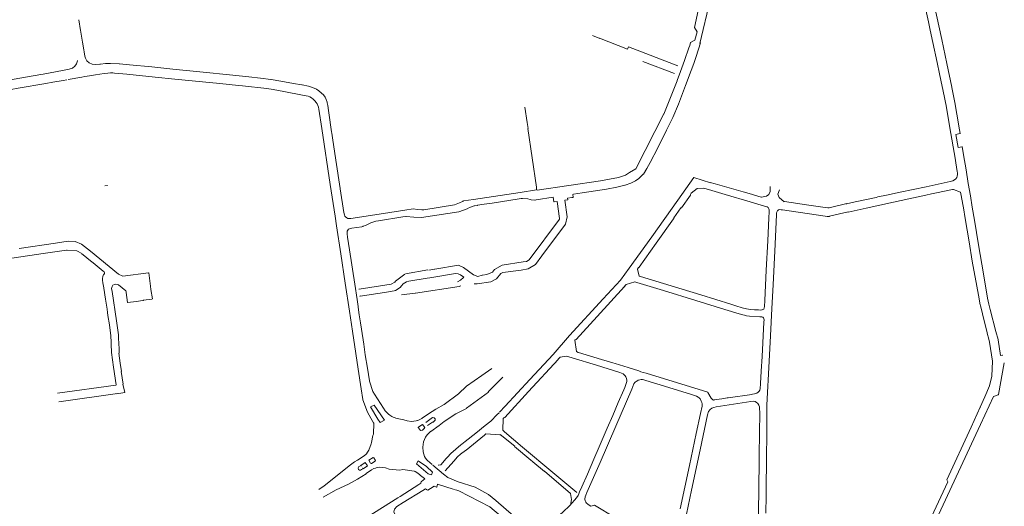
# Model space of a CAD drawing. Extents: x 97501 to 109728, y 463571 to 471596.
# Tile 16 of 25: x 103745 to 104474, y 469014 to 469374. Entities that reach past the tile are written whole.
import ezdxf

# ---------------------------------------------------------------- set-up
doc = ezdxf.new("R2010")
doc.units = 0
doc.layers.add('107 Goten', color=9, linetype='Continuous', lineweight=20, true_color=0xc0c0c0)

msp = doc.modelspace()

# ---------------------------------------------------------------- linework, layer by layer
at = {"layer": '107 Goten'}
for points in [[(104408.08, 469418.72), (104411.1, 469405.27), (104413.95, 469392.01), (104413.95, 469392.01), (104418.17, 469372.8), (104419.48, 469366.69)], [(104441.63, 469290.01), (104441.63, 469290.01), (104441.7, 469290.05), (104441.72, 469290.13), (104440.74, 469295.66), (104439.49, 469303.3), (104439.3, 469304.44), (104439.3, 469304.45), (104437.73, 469313.01), (104437.73, 469313.02), (104435.45, 469324.3), (104435.45, 469324.31), (104431.76, 469341.88), (104428.05, 469359.62), (104428.05, 469359.62), (104424.19, 469377.6), (104424.19, 469377.6), (104422.01, 469387.36), (104419.82, 469397.37), (104419.71, 469397.45), (104419.71, 469397.45)], [(104248.87, 469356.65), (104256.46, 469388.73)], [(104248.43, 469384.57), (104244.96, 469368.53)], [(103790.15, 469366.48), (103788.75, 469374.28)], [(103792.44, 469352), (103791.5, 469357.77), (103790, 469366.5)], [(104244.96, 469368.53), (104244.96, 469368.53), (104244.97, 469368.46), (104246.83, 469365.37), (104245.21, 469359.31), (104241.98, 469357.46), (104241.94, 469357.4), (104241.34, 469355.36), (104240.64, 469353.49), (104240.64, 469353.49), (104240.64, 469353.49)], [(104419.48, 469366.69), (104421.46, 469357.52), (104424.53, 469342.79), (104424.53, 469342.79), (104426.31, 469334.31), (104426.31, 469334.31), (104429.99, 469316.74), (104430.76, 469313.09), (104431.25, 469310.75), (104433.77, 469295.85)], [(104174.83, 469360.41), (104169.39, 469362.56)], [(104232.55, 469340.17), (104196.09, 469354.38), (104195.14, 469352.45), (104174.59, 469360.57)], [(103804.88, 469341.51), (103804.4, 469341.47), (103800.98, 469341.25), (103798.73, 469341.43), (103796.53, 469342.33), (103794.74, 469343.96), (103793.75, 469345.85), (103793.35, 469347.3), (103792.68, 469350.5), (103792.44, 469352)], [(104207.01, 469260.11), (104209.6, 469264.23), (104209.6, 469264.24), (104212.12, 469268.78), (104212.12, 469268.79), (104217.76, 469279.64), (104217.76, 469279.64), (104224.19, 469292.62), (104228.88, 469301.91), (104228.88, 469301.91), (104233.14, 469311.94), (104233.14, 469311.94), (104238.18, 469325.58), (104242.43, 469336.75), (104242.43, 469336.75), (104244.34, 469341.88), (104246.24, 469347), (104246.24, 469347.01), (104249.26, 469357.29)], [(104240.64, 469353.49), (104237.6, 469344.21)], [(103787.88, 469344.06), (103787.86, 469343.89), (103787.18, 469341.71), (103785.96, 469339.91), (103784.22, 469338.57), (103781.56, 469337.65), (103776.63, 469336.66), (103762.34, 469334.11), (103760.73, 469333.84)], [(104206.66, 469343.41), (104230.16, 469334.43)], [(104237.6, 469344.21), (104237.6, 469344.2), (104234.49, 469336.08), (104234.49, 469336.08), (104231.99, 469329.32), (104231.95, 469329.22)], [(103914.83, 469332.17), (103914.67, 469332.19), (103914.67, 469332.19), (103900.51, 469333.57), (103900.51, 469333.57), (103880.95, 469335.44), (103858.47, 469337.8), (103858.47, 469337.8), (103843.01, 469339.39), (103843.01, 469339.39), (103826.4, 469340.97), (103818.84, 469341.8), (103818.83, 469341.8), (103812.23, 469342.06), (103812.22, 469342.06), (103808.58, 469341.87), (103808.58, 469341.87), (103804.88, 469341.51)], [(103745.19, 469331.13), (103745.18, 469331.13), (103745.18, 469331.13), (103721.01, 469326.83), (103721.01, 469326.83), (103710.17, 469324.87)], [(103760.73, 469333.84), (103745.19, 469331.13)], [(103769.63, 469328.1), (103777.32, 469329.45), (103777.32, 469329.45), (103780, 469329.92)], [(103780.98, 469330.09), (103791.1, 469331.86), (103793.21, 469332.22)], [(103793.21, 469332.22), (103796.77, 469332.82), (103801.17, 469333.54), (103804.38, 469334.06), (103807.5, 469334.56), (103810.26, 469334.88), (103812.39, 469334.97), (103814, 469334.92), (103815.22, 469334.86), (103824.51, 469333.98), (103845.49, 469331.87), (103845.49, 469331.87), (103859.89, 469330.42), (103867.69, 469329.59), (103867.69, 469329.59), (103893.38, 469327.1), (103907.2, 469325.68)], [(103931.33, 469330.18), (103931.18, 469330.2), (103931.18, 469330.21), (103923.49, 469331.2), (103923.49, 469331.2), (103914.83, 469332.17)], [(103954.16, 469326.04), (103954.12, 469326.05), (103954.12, 469326.05), (103947.92, 469327.16), (103938.46, 469328.99), (103938.46, 469328.99), (103931.33, 469330.18)], [(104231.95, 469329.22), (104222.22, 469304.49)], [(103616.89, 469300.45), (103617.75, 469300.99), (103620.23, 469301.76), (103624.08, 469302.5), (103633.8, 469304.33), (103651.87, 469307.58), (103669.94, 469310.75), (103693.28, 469314.81), (103714.71, 469318.44), (103714.71, 469318.44), (103728.01, 469320.84), (103743.8, 469323.58), (103743.8, 469323.58), (103764.42, 469327.19), (103769.63, 469328.1)], [(103907.2, 469325.68), (103909.98, 469325.4), (103928.16, 469323.34), (103932.84, 469322.63), (103940.59, 469321.19), (103940.59, 469321.19), (103954.47, 469318.63), (103958.82, 469317.7), (103959.86, 469317.29), (103961.29, 469316.57), (103962.48, 469315.64), (103963.64, 469314.31), (103964.64, 469313.09), (103965.38, 469311.99), (103965.93, 469310.97), (103966.39, 469309.56), (103966.7, 469308.15), (103968.92, 469293.84), (103975.07, 469252.38), (103975.07, 469252.38), (103978.6, 469229.04), (103979.69, 469221.87), (103982.81, 469201.22), (103986.07, 469179.4), (103986.07, 469179.4), (103989.23, 469158.72), (103989.23, 469158.72), (103991.56, 469143.78), (103993.91, 469127.36), (103993.91, 469127.36), (103995.82, 469115.83), (103998.09, 469101.2), (103999.3, 469093.26)], [(103972.81, 469312.79), (103972.73, 469313.22), (103972.73, 469313.23), (103972.15, 469315.2), (103972.14, 469315.22), (103971.22, 469317.04), (103971.21, 469317.06), (103969.96, 469318.84), (103969.95, 469318.86), (103968.54, 469320.11), (103968.54, 469320.11), (103966.73, 469321.66), (103966.72, 469321.66), (103964.86, 469322.94), (103964.85, 469322.95), (103962, 469324.28), (103961.98, 469324.28), (103958.89, 469325.09), (103958.88, 469325.09), (103954.16, 469326.04)], [(103974.03, 469305.54), (103973.75, 469307.26), (103973.16, 469310.94), (103973.16, 469310.95), (103972.81, 469312.79)], [(104119.18, 469309.55), (104119.18, 469309.52), (104120.84, 469298.32)], [(103976.08, 469291.27), (103974.03, 469305.49), (103974.03, 469305.49), (103974.03, 469305.54)], [(104222.44, 469305.11), (104201.36, 469264.12), (104196.86, 469261.2), (104193.78, 469259.2), (104188.48, 469257.68), (104175.2, 469255.14), (104128.36, 469248.31)], [(104120.87, 469298.38), (104121.56, 469293.79)], [(104121.52, 469293.76), (104127.96, 469250.47), (104127.95, 469250.45)], [(104433.77, 469295.85), (104438.11, 469270.31), (104438.11, 469270.28)], [(103976.74, 469286.95), (103976.22, 469290.31), (103976.08, 469291.27)], [(103982.53, 469249.22), (103982.49, 469249.47), (103979.29, 469270.48), (103979.29, 469270.48), (103976.74, 469286.95)], [(104443.13, 469280.37), (104440.23, 469279.81), (104438.55, 469289.52), (104441.54, 469290.17)], [(104449.26, 469244.06), (104447.66, 469253.23), (104446.06, 469263.36), (104446.06, 469263.36), (104444.2, 469274.48), (104443.26, 469280.43), (104443.14, 469280.51), (104443.14, 469280.51)], [(104438.11, 469270.28), (104439.19, 469263.42), (104439.2, 469263.41), (104439.45, 469262.28), (104439.74, 469260.86), (104439.79, 469259.78), (104439.51, 469258.64), (104439.13, 469257.5), (104438.5, 469256.62), (104437.56, 469255.85), (104437.44, 469255.79)], [(104244.44, 469257.48), (104232.66, 469240.87), (104213.21, 469213.73), (104196.59, 469190.59), (104196.59, 469190.59), (104190.12, 469181.52), (104177.31, 469167.7), (104177.31, 469167.7), (104152.37, 469140.61), (104152.37, 469140.61), (104140.27, 469126.72), (104140.23, 469126.68)], [(104190.43, 469251.18), (104193.41, 469251.93), (104193.42, 469251.93), (104197.66, 469253.39), (104197.67, 469253.39), (104201.2, 469255.18), (104201.21, 469255.19), (104203.74, 469256.91), (104203.76, 469256.92), (104206.98, 469260.07), (104207, 469260.08), (104207.01, 469260.11)], [(104256.64, 469253.58), (104244.32, 469257.5)], [(104437.44, 469255.79), (104436.21, 469255.23), (104434.25, 469254.68), (104416.41, 469250.77), (104397.26, 469246.71), (104397.26, 469246.71), (104387.06, 469244.52), (104380.69, 469243.16), (104379.38, 469242.88), (104379.38, 469242.88), (104364, 469239.52), (104364, 469239.52), (104357.58, 469238.09), (104357.58, 469238.09), (104357.5, 469237.97), (104357.5, 469237.97)], [(103810.03, 469251.66), (103809.99, 469251.73), (103809.91, 469251.75), (103808.02, 469251.46)], [(103988.82, 469227.34), (103988.15, 469227.34), (103987.24, 469227.66), (103986.4, 469228.45), (103985.82, 469229.05), (103985.53, 469230.01), (103985.21, 469231.66), (103982.53, 469249.22)], [(104127.94, 469250.25), (104127.76, 469248.4), (104115.83, 469246.6), (104115.83, 469246.6), (104081.27, 469241.31), (104073.84, 469240.2), (104073.82, 469240.19), (104073.06, 469239.96), (104073.04, 469239.95), (104070.91, 469238.91), (104070.9, 469238.9), (104067.12, 469237.29), (104044.37, 469233.75), (104042.83, 469233.63), (104039.74, 469233.98), (104039.74, 469233.98), (104036.59, 469234.32), (104036.57, 469234.32), (104030.3, 469233.4), (104030.3, 469233.4), (104008.03, 469229.91), (103990.39, 469227.31), (103988.82, 469227.34)], [(104154.95, 469242.83), (104155.02, 469242.87), (104155.04, 469242.94), (104154.7, 469245.11), (104155.3, 469245.2), (104161.63, 469246.13), (104161.63, 469246.13), (104179.63, 469248.9), (104179.64, 469248.9), (104187.35, 469250.4), (104187.36, 469250.4), (104190.43, 469251.18)], [(104241.86, 469244.49), (104241.88, 469244.52), (104241.89, 469244.62), (104241.88, 469245.01), (104242.51, 469245.99), (104246.96, 469249.37), (104246.96, 469249.37), (104251.37, 469249.73)], [(104251.37, 469249.73), (104251.42, 469249.72), (104251.42, 469249.72), (104252.45, 469249.55), (104255.15, 469248.73), (104255.15, 469248.73), (104267.5, 469245.06), (104267.5, 469245.06), (104286.1, 469239.59), (104296.66, 469236.44), (104296.66, 469236.44), (104298.64, 469235.91), (104299.51, 469235.4), (104300, 469234.49), (104300.22, 469233.58)], [(104294.51, 469242.99), (104294.32, 469243.04), (104285.41, 469245.65), (104280.96, 469246.95), (104280.96, 469246.96), (104260.11, 469252.89), (104256.55, 469253.95)], [(104294.57, 469243.01), (104298.3, 469243.66), (104299.89, 469244.97), (104300.92, 469247.11), (104300.92, 469250.85)], [(104311.37, 469239.64), (104307.54, 469242.72), (104306.7, 469245.24), (104307.82, 469248.51)], [(104403.7, 469241.84), (104416.17, 469244.63), (104420.48, 469245.5), (104424.1, 469246.23), (104436.07, 469248.64), (104436.79, 469248.74), (104436.79, 469248.74)], [(104436.79, 469248.74), (104442.02, 469246.64), (104442.43, 469244.21), (104442.59, 469243.01)], [(104081.74, 469178.88), (104082.08, 469178.84), (104082.09, 469178.84), (104082.12, 469178.84), (104083.82, 469178.87), (104083.83, 469178.87), (104094.12, 469180.45), (104098.28, 469182.66), (104098.28, 469182.66), (104101.54, 469186.43), (104101.54, 469186.43), (104102.83, 469187.17), (104116.56, 469189.1), (104116.56, 469189.1), (104121.59, 469189.89), (104121.59, 469189.89), (104127.06, 469193.19), (104127.06, 469193.19), (104131.82, 469199.59), (104131.82, 469199.59), (104149.23, 469223.08), (104150.58, 469228.36), (104150.58, 469228.36), (104148.72, 469240.72), (104150.95, 469240.99), (104150.96, 469241)], [(104094.95, 469238.62), (104095.04, 469238.63), (104095.04, 469238.63), (104114.91, 469241.69), (104114.92, 469241.69), (104115.01, 469241.7)], [(104115.01, 469241.7), (104116.59, 469241.98), (104117.47, 469242.11), (104117.47, 469242.11), (104121.54, 469241.71), (104121.55, 469241.71), (104123.07, 469241.23), (104123.08, 469241.22), (104123.94, 469241.12), (104123.94, 469241.12), (104126.74, 469240.9), (104126.76, 469240.9), (104127.52, 469240.96), (104127.53, 469240.96), (104140.2, 469242.93), (104140.75, 469239.65), (104140.86, 469239.57), (104140.86, 469239.57)], [(104150.96, 469241), (104151.02, 469241.03), (104151.04, 469241.11), (104150.88, 469242.2), (104153.93, 469242.67)], [(104153.93, 469242.67), (104154.95, 469242.83), (104154.95, 469242.83)], [(104235.24, 469235.23), (104241.86, 469244.49)], [(104358.59, 469231.99), (104358.63, 469231.93), (104358.71, 469231.91), (104358.71, 469231.91), (104372.13, 469234.87), (104392.26, 469239.29), (104392.26, 469239.29), (104403.7, 469241.84)], [(104442.59, 469243.01), (104442.61, 469242.86), (104442.61, 469242.85), (104444.08, 469235.18), (104445.38, 469227.29), (104445.38, 469227.29), (104448.33, 469210.01), (104450.65, 469195.56), (104450.65, 469195.56), (104452.55, 469185.11)], [(104472.98, 469125.95), (104472.91, 469126.01), (104471.56, 469126), (104469.94, 469137.47), (104469.94, 469137.49), (104469.88, 469137.7), (104469.88, 469137.7), (104468.2, 469143.55), (104463.82, 469159.85), (104462.81, 469163.92), (104462.02, 469168.2), (104460.21, 469178.88), (104457.73, 469193.55), (104455.36, 469207.72), (104455.36, 469207.72), (104452.24, 469226.01), (104450.61, 469235.62), (104449.26, 469244.06), (104449.26, 469244.06), (104449.26, 469244.06)], [(104028.96, 469228.4), (104030.99, 469228.74), (104031.43, 469228.8), (104037.07, 469228.22), (104037.07, 469228.22), (104042.77, 469228.02), (104042.77, 469228.02), (104070.39, 469232.25), (104070.39, 469232.25), (104076.56, 469234.38), (104076.56, 469234.38), (104078.34, 469235.37), (104078.34, 469235.37), (104081.74, 469236.59), (104081.74, 469236.59), (104082.04, 469236.65), (104084.17, 469236.98)], [(104084.17, 469236.98), (104084.27, 469237), (104089.09, 469237.74), (104089.19, 469237.75)], [(104140.86, 469239.57), (104143.09, 469239.9), (104144.97, 469227.37), (104144.98, 469227.35), (104144.85, 469226.72), (104144.84, 469226.71), (104122.39, 469196.67), (104120.49, 469195.49), (104118, 469195.08), (104102.35, 469192.81), (104096.82, 469189.59), (104096.82, 469189.59), (104095.32, 469187.61), (104091.14, 469185.72), (104091.12, 469185.71), (104087.9, 469185.25), (104087.9, 469185.25), (104087.8, 469185.23)], [(104089.19, 469237.75), (104094.95, 469238.62)], [(104229.46, 469227.11), (104229.49, 469227.15), (104229.5, 469227.25), (104229.57, 469227.77), (104234.78, 469235.03), (104235.13, 469235.15), (104235.21, 469235.19), (104235.24, 469235.23)], [(104300.22, 469233.58), (104300.22, 469233.55), (104300.22, 469233.55), (104300.23, 469233.52), (104300.24, 469232.22), (104300, 469227.76), (104300, 469227.76), (104299.18, 469210.61), (104298.1, 469188.97), (104298.1, 469188.97), (104297.06, 469166.66), (104296.81, 469162.25), (104296.61, 469161.09), (104296.13, 469160.22), (104295.53, 469159.84), (104295.06, 469159.7)], [(104306.43, 469233.08), (104306.5, 469233.2), (104307.16, 469233.6), (104308.06, 469233.83), (104309.1, 469233.76), (104310, 469233.64), (104341.58, 469229.09), (104343.26, 469228.8), (104343.26, 469228.8), (104344.21, 469228.69), (104344.24, 469228.69), (104344.89, 469228.81), (104344.9, 469228.81), (104344.98, 469228.92), (104344.98, 469228.93)], [(104344.38, 469235.07), (104344.34, 469235.14), (104344.27, 469235.16), (104344.27, 469235.16), (104344.26, 469235.16), (104343.69, 469235.19), (104341.7, 469235.51), (104341.7, 469235.51), (104329.5, 469237.16), (104311.48, 469239.77)], [(104357.62, 469238.24), (104344.65, 469235.25)], [(104010.78, 469225.62), (104010.88, 469225.63), (104010.88, 469225.63), (104028.82, 469228.38), (104028.87, 469228.39), (104028.87, 469228.39), (104028.96, 469228.4)], [(104203.84, 469191.17), (104216.45, 469208.9), (104229.46, 469227.11)], [(104297.79, 469009.16), (104297.89, 469022.14), (104298.03, 469029.9), (104298.03, 469029.9), (104298.21, 469046.41), (104298.21, 469046.41), (104298.43, 469071.64), (104298.43, 469071.64), (104298.56, 469089.2), (104300.18, 469121.75), (104301.17, 469140.31), (104301.17, 469140.31), (104302.15, 469160.58), (104303.05, 469178.23), (104303.05, 469178.23), (104304.53, 469208.18), (104305.65, 469230.11), (104305.65, 469230.11), (104305.67, 469231.56), (104306.11, 469232.51), (104306.43, 469233.08)], [(104358.6, 469232.08), (104344.79, 469228.9)], [(103994.9, 469167.22), (103993.26, 469178.56), (103993.26, 469178.56), (103989.41, 469204.06), (103989.41, 469204.06), (103987.96, 469213.35), (103987.59, 469215.79), (103987.66, 469217.78), (103988.66, 469219.28), (103990.07, 469219.78)], [(103990.01, 469219.74), (103990.03, 469219.76), (103990.03, 469219.76), (103991.17, 469220.07), (103991.17, 469220.07), (103998.44, 469221.17), (103998.45, 469221.17), (103999.15, 469221.37)], [(103999.15, 469221.37), (103999.56, 469221.49), (103999.57, 469221.49), (104001.09, 469222.04), (104001.1, 469222.05), (104005.18, 469224.08), (104005.18, 469224.08), (104008.72, 469225.32), (104010.78, 469225.62)], [(103744.53, 469205.11), (103771.62, 469209.11), (103780.95, 469210.36), (103786.04, 469210.2), (103790.87, 469208.19), (103797.51, 469203.02), (103818.21, 469185.94), (103821.34, 469184.66), (103840.48, 469187.09)], [(103640.87, 469183.5), (103641.01, 469183.44), (103641.07, 469183.43), (103646.88, 469184.27), (103646.88, 469184.27), (103655.28, 469185.59), (103669.89, 469187.72), (103669.89, 469187.72), (103694.42, 469191.32), (103694.42, 469191.32), (103740.83, 469198.26), (103762.51, 469201.38), (103762.51, 469201.38), (103779.59, 469203.84), (103779.82, 469203.86), (103779.96, 469203.87)], [(103780.22, 469203.92), (103787.24, 469203.41), (103791, 469201.41)], [(103790.97, 469201.13), (103792.11, 469200.36), (103797.5, 469195.95)], [(103797.5, 469195.95), (103799.38, 469194.41)], [(103799.38, 469194.41), (103803.99, 469190.64), (103806.96, 469188.19)], [(104070.16, 469192.77), (104052.48, 469189.77), (104052.38, 469189.75)], [(104087.61, 469185.33), (104084.43, 469184.27), (104081.25, 469185.45), (104073.72, 469190.87), (104070.19, 469192.75)], [(104204.93, 469184.25), (104204.91, 469184.26), (104203.85, 469184.68), (104202.55, 469189.88), (104203.35, 469190.98), (104203.58, 469191.11), (104203.58, 469191.11), (104203.72, 469191.1), (104203.83, 469191.14), (104203.84, 469191.17)], [(103806.96, 469188.19), (103807.55, 469187.7), (103807.95, 469187.13), (103807.83, 469186.65), (103807.23, 469185.75), (103807.22, 469185.73), (103806.65, 469184.34), (103806.64, 469184.32), (103806.4, 469182.95), (103806.4, 469182.94), (103806.34, 469181.56), (103806.34, 469181.54), (103806.72, 469179.68), (103807.35, 469175.98), (103807.39, 469175.7)], [(103841.88, 469177.15), (103840.59, 469187.01), (103840.55, 469187.07), (103840.48, 469187.09)], [(104030.35, 469185.99), (104023.43, 469180.97), (104023.42, 469180.97), (104022.87, 469180.1), (104020.28, 469178.57), (104020.28, 469178.56), (103996.41, 469175.05), (103996.35, 469175.01), (103996.33, 469174.93)], [(104029.14, 469178.9), (104031.65, 469180.37), (104033.39, 469180.83), (104046.78, 469183.05), (104046.78, 469183.05)], [(104030.81, 469186.29), (104047.29, 469189.21)], [(104046.78, 469183.05), (104048.96, 469183.39)], [(104052.38, 469189.75), (104048.05, 469189.03)], [(104048.96, 469183.39), (104048.96, 469183.39), (104048.96, 469183.39), (104067.86, 469186.5), (104069.77, 469186.35), (104069.77, 469186.35), (104071.52, 469185.57), (104073.99, 469183.85), (104073.79, 469183.5), (104071.47, 469181.5), (104071.46, 469181.5), (104069.38, 469180.32), (104069.32, 469180.32)], [(104295.06, 469159.7), (104294.77, 469159.62), (104293.8, 469159.5), (104292.41, 469159.59), (104292.41, 469159.59), (104289.44, 469159.76), (104289.44, 469159.76), (104286.26, 469159.88), (104284.89, 469160.09), (104283.3, 469160.37), (104280.28, 469161.23), (104275.46, 469162.64), (104271.72, 469163.85), (104271.72, 469163.85), (104249.48, 469170.66), (104249.48, 469170.66), (104227.55, 469177.36), (104227.55, 469177.36), (104204.93, 469184.25)], [(104452.55, 469185.11), (104452.77, 469183.93), (104452.77, 469183.92), (104455.27, 469170.42), (104455.27, 469170.42), (104456.6, 469163.35)], [(103807.39, 469175.7), (103808.61, 469167.57), (103809.73, 469160.09), (103810.08, 469157.73)], [(103813.52, 469173.24), (103813.11, 469175.56), (103813.49, 469176.92), (103814.07, 469177.91), (103815.19, 469178.46), (103816.08, 469178.7), (103817.14, 469178.53), (103818.13, 469178.05)], [(103818.2, 469178.12), (103823.59, 469173.85), (103823.97, 469173.2), (103824, 469172.38)], [(103842.16, 469174.72), (103841.88, 469177.14), (103841.88, 469177.15), (103841.88, 469177.15)], [(104023.42, 469173.9), (104026.95, 469176.24), (104026.95, 469176.25), (104027.82, 469177.51), (104029.13, 469178.89), (104029.13, 469178.89), (104029.14, 469178.9)], [(104027.81, 469170.72), (104038.09, 469172.07), (104038.09, 469172.07), (104038.1, 469172.07), (104070.5, 469177.02), (104071.02, 469177.1), (104071.79, 469177.32)], [(104157.14, 469137.67), (104172.83, 469154.82), (104193.08, 469176.83), (104193.15, 469176.76), (104193.28, 469176.77), (104193.28, 469176.77)], [(104193.28, 469176.77), (104193.29, 469176.9), (104193.3, 469177.42), (104194.26, 469178.4), (104200.75, 469180.34), (104202.2, 469179.91)], [(104202.2, 469179.91), (104202.22, 469179.9), (104221.97, 469173.93), (104245.96, 469166.54), (104245.96, 469166.54), (104267.41, 469160), (104267.41, 469160), (104277.86, 469156.83), (104280.63, 469155.92), (104280.64, 469155.92), (104281.81, 469155.62), (104281.82, 469155.62), (104283.51, 469155.24), (104283.52, 469155.24), (104285.55, 469155.08), (104285.55, 469155.08), (104293.21, 469154.59), (104293.21, 469154.59), (104294.59, 469154.52)], [(103818.24, 469141.21), (103818.24, 469141.22), (103816.66, 469151.59), (103813.53, 469173.26), (103813.53, 469173.26), (103813.53, 469173.26)], [(103823.88, 469172.39), (103824.91, 469165.14), (103825.03, 469165.06), (103825.03, 469165.06), (103831.36, 469165.93), (103836.36, 469166.62)], [(103836.36, 469166.62), (103836.37, 469166.62), (103836.81, 469166.71), (103843.01, 469167.62), (103843.03, 469167.63), (103843.39, 469167.74), (103843.46, 469167.86), (103842.16, 469174.71), (103842.16, 469174.72)], [(103997.07, 469169.96), (103997.07, 469169.96), (103997.18, 469169.87), (104015.33, 469172.49), (104015.33, 469172.49), (104022.33, 469173.65), (104023.42, 469173.9)], [(103995.72, 469161.58), (103995.64, 469162.12), (103994.9, 469167.22)], [(103996.61, 469155.94), (103995.72, 469161.58)], [(104456.6, 469163.35), (104456.67, 469162.97), (104456.67, 469162.96), (104459.65, 469150.52), (104459.65, 469150.52), (104461.57, 469142.88), (104461.57, 469142.88), (104461.68, 469142.48), (104462.94, 469137.92), (104463.47, 469135.81), (104463.47, 469135.81), (104465.73, 469121.64), (104465.72, 469121.63), (104465.69, 469121.56)], [(103810.08, 469157.73), (103810.41, 469155.5)], [(103810.41, 469155.5), (103811.44, 469148.59), (103812.55, 469140.46), (103812.57, 469140.16)], [(103997.54, 469150.02), (103996.61, 469155.94)], [(104294.59, 469154.52), (104294.66, 469154.52), (104295.49, 469154.18), (104295.98, 469153.66), (104296.32, 469152.97), (104296.42, 469152.2), (104296.3, 469150.51), (104296.3, 469150.51), (104294.9, 469125.16), (104294.9, 469125.16), (104294.33, 469114.21), (104294.33, 469114.21), (104293.89, 469105.19), (104293.65, 469101.22), (104293.34, 469100.42), (104293.22, 469100.19)], [(103999.85, 469134.22), (103998.28, 469145.31), (103998.28, 469145.32), (103997.54, 469150.02)], [(103812.57, 469140.16), (103812.88, 469136.1), (103812.88, 469132.71), (103812.88, 469132.71), (103812.92, 469129.69), (103812.92, 469129.68), (103813.15, 469128.05)], [(103818.33, 469138.82), (103818.33, 469138.82), (103818.24, 469141.2), (103818.24, 469141.21)], [(103818.69, 469130.84), (103818.69, 469130.84), (103818.33, 469138.82)], [(104000.69, 469128.28), (103999.85, 469134.22)], [(104157.5, 469128.77), (104157.49, 469128.78), (104156.3, 469137.17), (104156.61, 469137.55), (104157.02, 469137.62), (104157.12, 469137.65), (104157.14, 469137.67)], [(103813.15, 469128.05), (103814.63, 469117.34), (103816.4, 469104.28), (103816.4, 469104.28), (103816.45, 469103.93)], [(103818.36, 469127.55), (103819.4, 469120.31)], [(103818.65, 469127.58), (103818.69, 469130.84), (103818.69, 469130.84)], [(104007.9, 469097.26), (104006.58, 469099.35), (104004.14, 469106.91), (104004.13, 469106.92), (104004.1, 469107.02), (104002.57, 469116.62), (104002.57, 469116.62), (104000.95, 469126.45), (104000.69, 469128.28)], [(104140.23, 469126.68), (104122.92, 469108.22), (104122.91, 469108.22), (104104.68, 469088.5), (104100.41, 469083.9)], [(104143.99, 469122.88), (104143.99, 469122.88), (104144, 469123.01), (104143.96, 469123.1), (104143.96, 469123.1), (104144.1, 469123.42), (104144.12, 469123.43), (104145.49, 469124.53), (104150.03, 469125.31), (104150.04, 469125.31), (104154.34, 469124.13)], [(104159.01, 469128.13), (104158.8, 469128.2), (104157.5, 469128.77)], [(104175.93, 469122.97), (104159.01, 469128.13)], [(103820.44, 469114.04), (103819.53, 469120.29)], [(104104.46, 469079.97), (104104.46, 469079.97), (104121.86, 469099.34), (104143.99, 469122.88)], [(104154.34, 469124.13), (104154.36, 469124.12), (104172.25, 469118.72), (104189.49, 469113.35), (104191.93, 469112.39), (104192.65, 469111.78), (104193.44, 469110.92), (104194.02, 469110.1)], [(104184.28, 469120.43), (104175.93, 469122.97)], [(104203.59, 469114.42), (104195.69, 469116.88), (104186.12, 469119.86), (104186.12, 469119.86), (104184.28, 469120.43)], [(104414.63, 468984.13), (104455.03, 469071.04), (104456.78, 469074.81), (104456.78, 469074.81), (104466.36, 469095.5), (104469.9, 469096.85), (104469.96, 469096.92), (104474.38, 469120.38), (104474.38, 469120.41)], [(104465.73, 469121.64), (104465.11, 469110.64), (104463.36, 469103.38), (104460.02, 469095.39), (104456.53, 469087.73)], [(103820.29, 469114.1), (103821.67, 469104.58)], [(104094.83, 469116.17), (104087.42, 469111.01), (104076.08, 469103.14), (104076.07, 469103.13), (104070.12, 469097.4), (104070.12, 469097.4), (104059.47, 469089.54), (104059.47, 469089.54), (104053.23, 469086.09), (104053.23, 469086.09), (104050.5, 469084.51), (104050.5, 469084.51), (104047.83, 469082.82), (104047.83, 469082.82), (104043.11, 469079.52), (104043.1, 469079.52), (104042.91, 469079.36)], [(104092.09, 469098.99), (104102.91, 469109.94)], [(104194.02, 469110.1), (104194.09, 469109.99), (104194.53, 469108.86), (104194.83, 469107.6), (104194.79, 469106.53), (104194.32, 469105.1), (104193.22, 469102.32), (104192.45, 469100.5), (104192.45, 469100.5), (104188.44, 469091.04), (104184.3, 469081.57), (104184.3, 469081.57), (104180.23, 469072.14), (104174.27, 469058.4), (104174.27, 469058.4), (104170.42, 469049.22), (104165.51, 469037.97), (104161.38, 469028.77), (104161.38, 469028.77), (104159.81, 469024.96), (104159.15, 469023.57), (104158.6, 469022.39), (104157.42, 469020.61), (104156.09, 469018.73), (104154.3, 469016.82), (104152.27, 469014.72), (104152.19, 469014.64)], [(104205.24, 469113.91), (104203.59, 469114.42)], [(104209.08, 469112.72), (104206.82, 469113.42), (104205.24, 469113.91)], [(104254.67, 469098.69), (104209.08, 469112.72)], [(103816.15, 469103.82), (103773.03, 469097.96)], [(103817.09, 469097.45), (103822.81, 469098.53), (103821.51, 469104.56)], [(104165.51, 469016.18), (104164.98, 469016.62), (104164.31, 469017.38), (104164, 469018.4), (104163.74, 469019.68), (104163.87, 469021.27), (104164.44, 469022.52), (104164.44, 469022.53), (104165.23, 469024.39), (104175.01, 469046.73), (104175.01, 469046.73), (104186.56, 469073.56), (104198.46, 469101.08), (104198.46, 469101.08), (104200.06, 469104.85), (104200.72, 469105.8), (104201.97, 469106.82), (104202.65, 469107.23)], [(104202.65, 469107.23), (104203.22, 469107.57), (104204.38, 469107.94), (104205.34, 469108.05), (104206.32, 469108), (104207.43, 469107.82), (104208.83, 469107.4), (104222.6, 469103.14), (104222.6, 469103.14), (104242.61, 469097.07), (104246.3, 469095.9), (104247.51, 469095.13), (104248.32, 469094.54), (104249.01, 469093.72), (104249.94, 469092.09), (104250.25, 469091.19), (104250.47, 469090.21), (104250.53, 469089.32), (104250.46, 469088.35)], [(103817.39, 469097.75), (103774.07, 469091.68)], [(104018.04, 469082.66), (104017.38, 469083.28), (104015.8, 469085.01), (104014.43, 469086.91), (104007.9, 469097.26)], [(104049.4, 469069.6), (104049.53, 469069.71), (104055.77, 469074.16), (104055.78, 469074.16), (104059.34, 469077), (104059.34, 469077), (104067.99, 469082.63), (104067.99, 469082.63), (104075.92, 469086.78), (104075.93, 469086.79), (104092.27, 469098.83)], [(104259.51, 469092.99), (104259.1, 469092.93), (104258.87, 469092.9), (104258.59, 469093), (104258.12, 469093.23), (104257.64, 469093.72), (104257.23, 469094.3), (104254.83, 469098.61), (104254.77, 469098.66), (104254.67, 469098.69)], [(104287.97, 469097.17), (104287.44, 469097.07), (104269.93, 469094.57)], [(104293.22, 469100.19), (104292.84, 469099.48), (104292.16, 469098.7), (104291.11, 469097.95), (104290.26, 469097.67), (104289.29, 469097.41), (104287.97, 469097.17)], [(103999.3, 469093.26), (103999.33, 469093.06), (103999.33, 469093.06), (104002.58, 469084), (104002.58, 469084), (104005.2, 469079.57), (104007.18, 469075.95)], [(104012.03, 469076.24), (104015.2, 469077.96), (104007.58, 469089.18), (104004.99, 469087.88), (104010.31, 469078.82)], [(104250.46, 469088.35), (104250.46, 469088.34), (104249.34, 469083.02), (104246.21, 469068.16), (104246.21, 469068.16), (104241.23, 469044.5), (104234.37, 469012.52)], [(104256.48, 469086.03), (104257.77, 469086.92), (104259.15, 469087.5), (104260.93, 469087.82), (104270.61, 469089.38), (104286.5, 469091.84), (104288.44, 469092.06), (104289.89, 469091.76), (104290.93, 469091.16), (104291.49, 469090.63)], [(104269.93, 469094.57), (104269.84, 469094.55), (104268.99, 469094.46), (104268.98, 469094.46), (104265.12, 469093.86), (104259.51, 469092.99)], [(104291.49, 469090.63), (104291.88, 469090.26), (104292.63, 469089.18), (104292.97, 469087.9), (104293.12, 469086.36), (104293.21, 469083.91), (104292.81, 469052.29), (104292.43, 469023.06), (104292.2, 469014.49), (104292.2, 469014.48), (104292.14, 469000), (104292.14, 469000), (104292.1, 468991.36), (104292.1, 468991.36), (104292.09, 468979.28), (104292.07, 468976.95), (104292.03, 468975.52), (104291.98, 468974.32), (104291.78, 468973.38), (104291.4, 468972.59), (104290.81, 468971.83), (104289.92, 468971.02), (104289.06, 468970.44), (104288.97, 468970.38)], [(104456.64, 469087.95), (104456.53, 469087.73), (104456.53, 469087.73), (104449.9, 469072.84), (104449.9, 469072.84)], [(104039.99, 469077.88), (104039.81, 469077.84), (104038.64, 469077.57), (104038.63, 469077.57), (104035.33, 469077.12), (104035.33, 469077.12), (104032.04, 469077.64), (104029.64, 469078.39), (104029.63, 469078.39), (104024.59, 469079.38), (104023.56, 469079.61), (104022.56, 469079.92), (104021.58, 469080.31), (104020.64, 469080.77), (104019.17, 469081.72), (104018.12, 469082.59), (104018.04, 469082.66)], [(104100.11, 469083.57), (104100.11, 469083.57), (104098.75, 469082.11), (104093.91, 469077.32), (104089.93, 469074.19), (104089.93, 469074.19), (104082.9, 469068.53), (104082.9, 469068.53), (104075.11, 469062.16)], [(104233.16, 468981.95), (104233.15, 468981.99), (104235.07, 468991.01), (104237.08, 468999.98), (104237.08, 468999.98), (104238.89, 469008.44), (104238.89, 469008.44), (104242.67, 469026.28), (104249.01, 469056.11), (104254.54, 469082.04), (104255.38, 469084.54), (104256.43, 469086), (104256.48, 469086.03)], [(104007.18, 469075.95), (104007.25, 469075.83), (104007.07, 469067.74), (104006.67, 469066.66), (104006.67, 469066.66), (104005.54, 469061.56), (104005.32, 469060.45), (104003.62, 469055.78), (104003.62, 469055.78), (104002.26, 469053.67), (104002.07, 469053.45)], [(104010.31, 469078.82), (104012.03, 469076.24)], [(104039.93, 469072.5), (104043.37, 469074.73), (104045.08, 469072.52), (104044.67, 469071.89), (104043.33, 469070.74), (104041.98, 469070.33)], [(104042.91, 469079.36), (104039.99, 469077.88)], [(104045.87, 469076.42), (104050.82, 469079.94), (104051.94, 469079.81), (104052.8, 469078.95), (104052.84, 469078.14), (104052.64, 469077.66), (104051.23, 469076.64), (104050.82, 469076.57), (104047.15, 469074.12)], [(104102.83, 469070.6), (104103.21, 469079.17), (104103.21, 469079.17), (104103.77, 469079.86), (104104.35, 469079.94), (104104.46, 469079.97)], [(104041.83, 469070.35), (104040.37, 469072.28), (104040.41, 469072.76)], [(104045.74, 469049.71), (104045.61, 469049.9), (104044.96, 469051.07), (104043.82, 469054.58), (104043.82, 469054.58), (104043.54, 469057.98), (104043.54, 469057.98), (104044.17, 469061.88), (104044.17, 469061.88), (104045.72, 469065.52), (104046.83, 469067.07), (104046.93, 469067.2)], [(104046.93, 469067.2), (104047.99, 469068.44), (104049.4, 469069.6)], [(104075.29, 469055.58), (104075.64, 469055.83), (104075.64, 469055.83), (104089.31, 469067.02)], [(104089.31, 469067.02), (104090.41, 469067.93), (104101.03, 469067.18), (104101.29, 469066.95)], [(104100.92, 469067.34), (104111.77, 469058.72)], [(104157.69, 469024.41), (104139.91, 469039.22), (104117.47, 469057.99), (104104.05, 469069.3), (104104.05, 469069.3), (104102.84, 469070.58), (104102.83, 469070.6)], [(104449.9, 469072.84), (104431.91, 469034)], [(104075.11, 469062.16), (104075.1, 469062.16), (104073.9, 469061.23), (104072.47, 469060.23), (104072.47, 469060.23), (104071.85, 469059.78), (104071.85, 469059.78), (104064.3, 469053.34), (104064.3, 469053.34), (104062.01, 469050.7)], [(104002.07, 469053.45), (104001.46, 469052.7), (103999.47, 469051.18)], [(104060.27, 469040.43), (104066.53, 469047.75), (104069.39, 469050.84), (104071.59, 469052.91), (104075.29, 469055.58)], [(104111.66, 469058.49), (104123.61, 469048.5)], [(103995.17, 469048.4), (103993.12, 469047.08), (103993.12, 469047.08), (103989.99, 469044.91), (103989.98, 469044.9), (103970.5, 469029.56), (103970.5, 469029.56), (103966.62, 469026.65)], [(103999.47, 469051.18), (103999.38, 469051.12), (103995.18, 469048.4), (103995.17, 469048.4)], [(103997.62, 469044.44), (103996, 469043.48), (103995.68, 469042.61), (103995.94, 469041.57), (103996.68, 469041.02), (103997.54, 469041.04), (103998.3, 469041.43), (103999.22, 469041.98)], [(103997.94, 469044.07), (103997.98, 469044.2), (103997.82, 469044.51), (104001.04, 469046.6), (104002.63, 469044.24), (103999.36, 469042.13), (103999.13, 469042.45), (103998.99, 469042.47)], [(104004.95, 469046.22), (104003.67, 469048.45), (104006.86, 469050.39), (104007.3, 469050.05), (104008.48, 469048.19), (104008.27, 469047.61), (104005.52, 469045.88), (104005.16, 469045.96)], [(104038.85, 469045.75), (104047.62, 469038.27), (104050.07, 469037.56), (104050.93, 469039.57), (104046.33, 469043.74), (104040.15, 469048.05)], [(104040.15, 469048.05), (104038.85, 469045.75)], [(104050.67, 469045.13), (104047.07, 469048.28), (104046.43, 469048.88), (104045.86, 469049.55), (104045.74, 469049.71)], [(104130.12, 468994.49), (104129.26, 468994.34), (104127.69, 468994.22), (104126.43, 468994.52), (104125.27, 468995.05), (104123.85, 468995.95), (104122.01, 468997.48), (104119.07, 469000.07), (104111.14, 469007.08), (104111.14, 469007.08), (104097.67, 469018.61), (104097.67, 469018.61), (104092.18, 469023.06), (104092.18, 469023.06), (104082.38, 469028.33), (104082.38, 469028.33), (104069.83, 469032.29), (104069.83, 469032.29), (104062.19, 469035.56), (104058.97, 469037.97), (104051.11, 469044.74)], [(104061.06, 469049.61), (104056.98, 469044.91), (104055.15, 469044.79), (104055.09, 469044.74)], [(104062.01, 469050.7), (104061.06, 469049.61)], [(104123.4, 469048.56), (104125.1, 469047.15)], [(104125.11, 469047.19), (104133.68, 469040.06)], [(103969.79, 469021.03), (103979.46, 469026.39), (103988.52, 469030.7), (103995.21, 469034.26), (104001.6, 469038.43)], [(104001.59, 469038.55), (104005.74, 469041.22)], [(104005.74, 469041.22), (104007.24, 469042.19), (104008.55, 469042.61)], [(104008.55, 469042.61), (104009, 469042.76), (104009, 469042.76), (104011.48, 469043.27), (104011.48, 469043.27), (104016.05, 469042.75), (104016.05, 469042.75), (104018.78, 469041.85), (104026.53, 469041.12), (104028.91, 469041.43), (104028.91, 469041.43), (104037.14, 469040.41), (104037.36, 469040.31)], [(104037.36, 469040.31), (104038.08, 469039.99), (104039.99, 469038.8), (104043.26, 469036.07)], [(104133.7, 469040.29), (104153.02, 469023.79), (104153.76, 469019.33), (104153.02, 469015.02)], [(104042.59, 469032.65), (104042.57, 469032.64), (104042.54, 469032.6), (104042.1, 469031.43), (104040.7, 469030.38), (104026.76, 469021.56)], [(104043.26, 469036.07), (104043.63, 469035.77), (104043.63, 469035.76), (104045.05, 469034.72), (104042.59, 469032.65)], [(104049.28, 469027.37), (104052.1, 469029.16), (104053.81, 469028.51), (104053.89, 469028.51), (104053.95, 469028.57), (104054.51, 469030.58), (104066.2, 469026.96)], [(104431.92, 469034.1), (104431.91, 469034), (104432.5, 469032.44), (104420.34, 469006.45), (104413.11, 468994.33), (104413.11, 468994.33), (104412.6, 468993.32), (104412.6, 468993.31), (104400.02, 468966.31), (104388.21, 468941.25), (104388.19, 468941.2), (104387.98, 468940.79)], [(104023.29, 469007.49), (104022.26, 469010.15), (104022.57, 469012.1), (104024.51, 469014.12), (104029.07, 469017.09), (104043.55, 469025.95), (104043.55, 469025.95), (104045.65, 469027.27), (104047.15, 469026.13)], [(104047.33, 469026.13), (104049.25, 469027.35), (104049.28, 469027.37)], [(104066.63, 469026.83), (104068.86, 469026.14)], [(104068.86, 469026.14), (104070.41, 469025.66), (104070.41, 469025.66), (104093.28, 469013.99), (104101.15, 469007.34), (104109.87, 468999.92), (104115.83, 468994.84), (104117.77, 468993.17), (104124.4, 468987.34), (104127.02, 468984.88), (104129.19, 468982.57), (104134.54, 468976.83), (104134.54, 468976.83), (104146.79, 468964.03), (104146.79, 468964.03), (104153.98, 468956.71), (104161.42, 468948.79), (104161.42, 468948.79), (104162.31, 468947.86)], [(104025.07, 469020.49), (104025.03, 469020.46), (104002.37, 469006.24), (104002.28, 469006.19)], [(104026.76, 469021.56), (104025.07, 469020.49)], [(104217.59, 468987), (104170.94, 469015.2), (104170.86, 469015.21), (104168.09, 469014.45), (104166.08, 469015.73), (104165.6, 469016.05)], [(104152.19, 469014.64), (104147.58, 469010.29), (104147.58, 469010.29), (104142.77, 469005.64)]]:
    msp.add_lwpolyline(points, dxfattribs=at)

doc.saveas('drawing.dxf')
